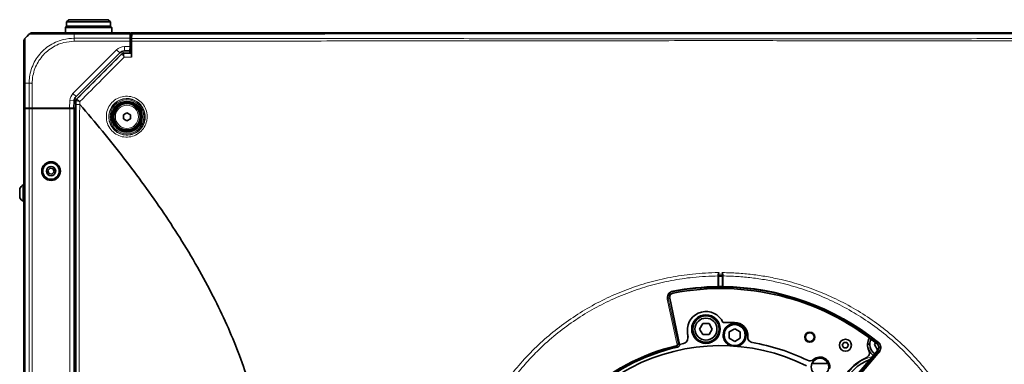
# Model space of a CAD drawing. Header units: millimetres. Extents: x 0 to 1118, y 0 to 864.
# Tile 62 of 200: x 286 to 436, y 471 to 523. Entities that reach past the tile are written whole.
import ezdxf

# ---------------------------------------------------------------- set-up
doc = ezdxf.new("R2010")
doc.units = ezdxf.units.MM

msp = doc.modelspace()

# ---------------------------------------------------------------- linework, layer by layer
at = {"color": 7, "linetype": 'Continuous', "lineweight": 35}
for p, q in [((293.316, 522.093), (293.149, 521.926)), ((293.316, 522.093), (300.016, 522.093)), ((293.666, 523.093), (293.333, 522.759)), ((293.333, 522.759), (293.333, 522.093)), ((299.999, 522.759), (293.333, 522.759)), ((293.666, 523.093), (299.666, 523.093)), ((299.999, 522.759), (299.666, 523.093)), ((299.999, 522.093), (299.999, 522.759)), ((300.183, 521.926), (300.016, 522.093)), ((287.423, 520.683), (287.028, 520.288)), ((293.149, 521.926), (293.149, 521.093)), ((300.183, 521.926), (293.149, 521.926)), ((294.465, 521.093), (302.959, 521.093)), ((300.183, 521.093), (300.183, 521.926)), ((302.959, 521.093), (302.963, 520.897)), ((302.983, 520.897), (302.963, 520.897)), ((303.002, 520.897), (302.983, 520.897)), ((303.002, 520.897), (302.992, 520.288)), ((303.049, 521.093), (303.192, 521.093)), ((303.049, 521.093), (303.049, 520.493)), ((303.21, 520.257), (303.232, 520.893)), ((303.239, 521.093), (303.239, 521.081)), ((303.239, 521.093), (303.25, 521.093)), ((302.969, 519.009), (302.984, 519.817)), ((302.981, 519.659), (303.049, 519.659)), ((302.984, 519.659), (302.983, 519.759)), ((302.992, 520.288), (302.984, 519.817)), ((303.217, 520.493), (302.995, 520.493)), ((303.204, 520.096), (303.049, 520.096)), ((303.049, 519.426), (303.049, 520.096)), ((303.049, 518.026), (303.049, 519.426)), ((303.169, 519.093), (303.151, 519.093)), ((303.151, 519.093), (303.153, 518.026)), ((303.195, 519.831), (303.169, 519.093)), ((303.169, 519.093), (303.169, 519.093)), ((301.406, 518.05), (294.771, 511.414)), ((294.83, 511.017), (301.758, 517.945)), ((301.993, 518.043), (302.067, 518.028)), ((302.067, 518.028), (302.652, 518.027)), ((302.958, 518.343), (302.113, 518.343)), ((303.153, 518.026), (302.652, 518.027)), ((302.958, 518.343), (302.952, 518.026)), ((302.969, 519.009), (302.958, 518.343)), ((303.049, 518.993), (302.969, 518.993)), ((303.159, 518.019), (303.153, 518.026)), ((286.833, 509.659), (286.833, 513.425)), ((294.479, 510.759), (294.422, 509.659)), ((294.733, 404.737), (294.733, 510.782)), ((294.749, 510.185), (294.749, 510.775)), ((287.028, 509.659), (286.833, 509.659)), ((286.833, 509.593), (286.833, 405.926)), ((287.028, 509.593), (286.833, 509.593)), ((286.999, 509.593), (286.999, 509.659)), ((287.637, 509.659), (287.028, 509.659)), ((287.637, 509.593), (287.028, 509.593)), ((287.534, 509.593), (287.533, 509.659)), ((288.109, 509.659), (287.637, 509.659)), ((288.109, 509.593), (287.637, 509.593)), ((293.754, 509.659), (288.109, 509.659)), ((293.833, 509.593), (288.109, 509.593)), ((288.165, 509.593), (288.166, 509.659)), ((288.366, 509.593), (288.366, 509.659)), ((289.167, 509.593), (289.166, 509.659)), ((292.898, 509.593), (292.899, 509.659)), ((293.116, 509.593), (293.116, 509.659)), ((294.422, 509.659), (293.754, 509.659)), ((293.783, 509.659), (293.783, 509.593)), ((294.499, 509.593), (293.833, 509.593)), ((294.733, 509.659), (294.422, 509.659)), ((294.499, 509.593), (294.499, 405.926)), ((294.528, 509.593), (294.499, 509.593)), ((294.528, 509.593), (294.733, 509.593)), ((301.983, 508.641), (302.499, 508.939)), ((301.983, 508.044), (301.983, 508.641)), ((302.499, 508.939), (303.016, 508.641)), ((303.016, 508.641), (303.016, 508.044)), ((302.499, 507.746), (301.983, 508.044)), ((303.016, 508.044), (302.499, 507.746)), ((290.838, 500.555), (290.503, 500.21)), ((290.503, 500.21), (290.634, 499.747)), ((290.634, 499.747), (291.101, 499.63)), ((291.304, 500.438), (290.838, 500.555)), ((291.101, 499.63), (291.436, 499.975)), ((291.436, 499.975), (291.304, 500.438)), ((286.206, 497.463), (286.206, 496.056)), ((286.833, 498.009), (286.746, 498.009)), ((286.746, 498.009), (286.746, 495.509)), ((286.746, 495.509), (286.833, 495.509)), ((392.332, 484.384), (392.332, 484.401)), ((392.333, 484.167), (392.333, 482.595)), ((392.999, 484.167), (393, 484.384)), ((392.999, 484.167), (392.999, 482.595)), ((393, 484.401), (393, 484.384)), ((392.333, 482.595), (392.332, 482.554)), ((386.439, 473.762), (384.948, 480.777)), ((387.704, 474.768), (387.636, 475.735)), ((387.636, 475.735), (387.665, 475.482)), ((389.97, 476.925), (389.489, 476.092)), ((389.489, 476.092), (389.97, 475.259)), ((390.933, 476.925), (389.97, 476.925)), ((391.414, 476.092), (390.933, 476.925)), ((390.933, 475.259), (391.414, 476.092)), ((393.044, 477.101), (394.811, 477.101)), ((393.186, 475.527), (393.186, 475.818)), ((394.817, 476.15), (393.98, 475.667)), ((393.98, 475.667), (393.98, 474.701)), ((395.653, 475.667), (394.817, 476.15)), ((395.653, 474.701), (395.653, 475.667)), ((387.665, 475.482), (387.764, 474.867)), ((387.764, 474.867), (387.698, 474.857)), ((389.97, 475.259), (390.933, 475.259)), ((393.98, 474.701), (394.817, 474.218)), ((394.817, 474.218), (395.653, 474.701)), ((396.478, 475.056), (396.562, 475.056)), ((396.806, 474.962), (396.803, 474.915)), ((386.434, 473.772), (387.029, 473.892)), ((393.751, 473.797), (393.894, 473.797)), ((395.74, 473.797), (395.883, 473.797)), ((411.397, 474.056), (411.156, 473.64)), ((411.156, 473.64), (411.397, 473.223)), ((411.878, 474.056), (411.397, 474.056)), ((411.397, 473.223), (411.878, 473.223)), ((412.119, 473.64), (411.878, 474.056)), ((411.878, 473.223), (412.119, 473.64)), ((416.546, 472.898), (412.365, 467.916)), ((415, 473.797), (415.333, 473.797)), ((416.198, 474.039), (416.037, 473.759)), ((416.037, 473.759), (416.518, 472.926)), ((416.518, 472.926), (416.568, 472.926)), ((406.558, 470.889), (408.992, 470.889))]:
    msp.add_line(p, q, dxfattribs=at)
at = {"color": 7, "linetype": 'Continuous', "lineweight": 18}
for p, q in [((302.963, 520.897), (294.462, 520.897)), ((294.499, 520.683), (294.499, 520.288)), ((294.499, 520.288), (302.992, 520.288)), ((302.984, 519.817), (294.5, 519.817)), ((303.049, 519.759), (302.983, 519.759)), ((302.983, 519.659), (302.983, 519.759)), ((303.181, 519.426), (303.049, 519.426)), ((294.299, 511.886), (300.935, 518.521)), ((300.935, 518.521), (301.406, 518.05)), ((301.767, 517.924), (301.758, 517.945)), ((301.766, 517.923), (301.767, 517.924)), ((301.993, 518.043), (302.002, 518.021)), ((302.002, 518.021), (302, 518.02)), ((302.113, 519.009), (302.969, 519.009)), ((302.113, 519.009), (302.113, 518.343)), ((287.637, 513.426), (287.028, 513.426)), ((287.028, 513.426), (287.028, 509.659)), ((287.637, 509.659), (287.637, 513.426)), ((288.109, 513.425), (288.109, 509.659)), ((294.299, 511.886), (294.771, 511.414)), ((293.754, 509.659), (293.813, 510.794)), ((293.813, 510.794), (294.479, 510.759)), ((294.749, 510.775), (294.733, 510.782)), ((294.749, 510.775), (294.749, 510.775)), ((294.83, 511.017), (294.846, 511.011)), ((294.846, 511.011), (294.846, 511.011)), ((295.355, 510.666), (295.355, 510.203)), ((287.028, 509.593), (287.028, 405.926)), ((287.162, 509.659), (287.162, 509.593)), ((287.637, 509.593), (287.637, 405.926)), ((288.109, 509.593), (288.109, 405.926)), ((293.833, 509.593), (293.833, 405.926)), ((392.395, 484.674), (392.398, 484.427)), ((392.934, 484.427), (392.937, 484.674)), ((392.335, 484.201), (392.332, 484.384)), ((392.335, 482.621), (392.335, 484.125)), ((392.398, 484.427), (392.401, 484.229)), ((392.931, 484.229), (392.934, 484.427)), ((393, 484.384), (392.997, 484.201)), ((392.997, 484.125), (392.997, 482.621)), ((385.422, 481.791), (385.401, 481.898)), ((385.422, 481.791), (385.467, 481.559)), ((392.332, 482.554), (392.334, 482.556)), ((392.998, 482.556), (392.999, 482.554)), ((384.724, 480.729), (384.948, 480.777)), ((384.724, 480.729), (386.221, 473.902)), ((385.971, 473.507), (385.946, 473.614)), ((412.629, 467.937), (416.721, 472.751)), ((416.604, 474.016), (416.455, 473.833)), ((416.721, 472.751), (416.546, 472.898)), ((416.673, 474.101), (416.604, 474.016))]:
    msp.add_line(p, q, dxfattribs=at)
at = {"color": 7, "linetype": 'Continuous', "lineweight": 18, "flags": 128}
for points in [[(392.401, 484.229), (392.388, 484.228), (392.376, 484.227), (392.364, 484.224), (392.354, 484.22), (392.346, 484.216), (392.34, 484.211), (392.336, 484.206), (392.335, 484.201)], [(392.402, 484.102), (392.389, 484.103), (392.377, 484.104), (392.365, 484.106), (392.355, 484.109), (392.347, 484.112), (392.341, 484.116), (392.337, 484.12), (392.335, 484.125)], [(392.402, 484.102), (392.402, 483.977), (392.402, 483.476), (392.402, 482.599)], [(392.997, 484.125), (392.995, 484.12), (392.991, 484.116), (392.985, 484.112), (392.977, 484.109), (392.967, 484.106), (392.955, 484.104), (392.943, 484.103), (392.93, 484.102)], [(392.93, 482.599), (392.93, 482.724), (392.93, 483.225), (392.93, 484.102)], [(392.997, 484.201), (392.996, 484.206), (392.992, 484.211), (392.986, 484.216), (392.978, 484.22), (392.967, 484.224), (392.956, 484.227), (392.944, 484.228), (392.931, 484.229)], [(392.402, 482.599), (392.389, 482.599), (392.377, 482.601), (392.365, 482.603), (392.355, 482.606), (392.347, 482.609), (392.341, 482.613), (392.337, 482.617), (392.335, 482.621)], [(392.401, 482.489), (392.399, 482.487), (392.397, 482.486)], [(392.997, 482.621), (392.995, 482.617), (392.991, 482.613), (392.985, 482.609), (392.977, 482.606), (392.967, 482.603), (392.955, 482.601), (392.943, 482.599), (392.93, 482.599)], [(392.935, 482.486), (392.932, 482.488), (392.932, 482.488), (392.931, 482.489)], [(384.724, 480.729), (384.723, 480.717), (384.716, 480.705), (384.702, 480.692), (384.684, 480.68), (384.661, 480.667), (384.634, 480.656), (384.605, 480.647), (384.574, 480.639)], [(386.07, 473.812), (386.003, 474.118), (385.735, 475.341), (384.574, 480.639)], [(386.221, 473.902), (386.219, 473.89), (386.212, 473.878), (386.199, 473.865), (386.181, 473.852), (386.158, 473.84), (386.131, 473.829), (386.101, 473.819), (386.07, 473.812)], [(386.221, 473.902), (386.33, 473.832), (386.439, 473.762)], [(416.812, 472.601), (416.788, 472.622), (416.766, 472.645), (416.748, 472.667), (416.733, 472.689), (416.723, 472.709), (416.718, 472.726), (416.717, 472.74), (416.721, 472.751)], [(416.812, 472.601), (416.609, 472.362), (415.797, 471.407), (412.72, 467.787)]]:
    msp.add_lwpolyline(points, dxfattribs=at)
at = {"color": 7, "linetype": 'Continuous', "lineweight": 18}
for radius in [2.736, 2.57, 1.757]:
    msp.add_circle((302.499, 508.343), radius, dxfattribs=at)
at = {"color": 7, "linetype": 'Continuous', "lineweight": 35}
for centre, radius in [((302.499, 508.343), 2.333), ((302.499, 508.343), 2.25), ((302.499, 508.343), 2.1), ((302.499, 508.343), 2), ((290.969, 500.093), 1.417), ((290.969, 500.093), 1.312), ((290.969, 500.093), 1.25), ((290.969, 500.093), 0.704), ((390.452, 476.092), 2.167), ((390.452, 476.092), 2), ((390.452, 476.092), 1.667), ((394.817, 475.184), 1.667), ((394.817, 475.184), 1.6), ((406.223, 474.859), 0.767), ((406.224, 474.878), 0.667), ((411.638, 473.64), 0.917), ((407.775, 470.344), 1.333)]:
    msp.add_circle(centre, radius, dxfattribs=at)
for centre, radius, start, end in [((288.109, 520.426), 0.667, 90, 111.61486), ((287.499, 519.009), 0.667, 180, 227.26112), ((302.113, 517.343), 1, 90, 135), ((302.001, 517.688), 0.332, 90.09015, 134.88823), ((295.478, 510.707), 1, 135, 177), ((295.082, 510.775), 0.333, 135.01419, 179.98703), ((287.464, 496.759), 1.442, 119.88215, 150.7838), ((287.464, 496.759), 1.442, 209.2162, 240.11785), ((392.666, 444.426), 38.06, 90.40438, 100.97222), ((392.666, 444.426), 37.825, 51.02778, 100.97222), ((392.666, 444.426), 38.064, 89.60124, 90.39876), ((392.666, 444.426), 38.06, 51.02778, 89.59562), ((385.592, 480.913), 0.658, 100.97222, 192), ((390.463, 475.932), 2.833, 24.36079, 184), ((394.817, 475.184), 1.75, 283.25012, 180), ((394.811, 475.101), 2, 356, 90), ((386.873, 474.71), 0.833, 280.82971, 4), ((394.817, 475.184), 1.75, 180, 248.74988), ((397.634, 474.857), 0.833, 176, 260.72754), ((406.224, 474.878), 0.75, 114.17502, 0), ((406.224, 474.878), 0.75, 0, 61.8285), ((416.999, 473.741), 2, 149.64791, 206.07019), ((416.999, 473.759), 1.667, 151.50286, 237.09856), ((392.666, 444.426), 29.167, 63.34723, 172.28355), ((392.666, 444.426), 29.842, 102.96505, 164.61944), ((392.666, 444.426), 29.658, 102.62005, 164.66754), ((392.666, 444.426), 30, 63.86599, 80.72754), ((414.454, 472.496), 0.833, 293.16918, 26.07019), ((416.999, 473.759), 2, 178.93598, 235.91082), ((416.042, 473.321), 0.658, 320, 51.02778), ((406.247, 472.107), 0.833, 243.86599, 310.90188), ((407.775, 470.344), 1.5, 348.61673, 130.90188), ((417.5, 465.339), 6.5, 109.32854, 160.91693), ((417.536, 465.294), 7, 113.16918, 148.88721)]:
    msp.add_arc(centre, radius, start, end, dxfattribs=at)
at = {"color": 7, "linetype": 'Continuous', "lineweight": 18}
for centre, radius, start, end in [((303.255, 521.077), 0.0166, 104.98401, 163.45375), ((302.113, 517.343), 1.667, 90, 135), ((302.002, 517.688), 0.333, 90.00748, 134.99252), ((295.478, 510.707), 1.667, 135, 177), ((295.082, 510.775), 0.333, 135.00748, 179.99252), ((392.388, 484.355), 0.0721, 81.59732, 140.28448), ((392.944, 484.355), 0.0721, 39.71552, 98.40268), ((392.666, 444.426), 38.17, 90.50036, 100.97222), ((392.401, 482.556), 0.0667, 180.38445, 270.3783), ((392.666, 444.426), 38.174, 89.60372, 90.39628), ((392.931, 482.556), 0.0667, 269.6217, 359.61555), ((392.666, 444.426), 38.17, 51.02778, 89.49964), ((392.666, 444.426), 29.951, 102.96505, 164.61944), ((340.336, 402.792), 84.161, 56.98998, 57.16464), ((417.5, 465.339), 6.833, 104.90004, 149.87018)]:
    msp.add_arc(centre, radius, start, end, dxfattribs=at)
at = {"color": 7, "linetype": 'Continuous', "lineweight": 35}
for centre, major_axis in [((301.994, 517.709), (-0.128, 0.308)), ((295.066, 510.782), (-0.308, 0.128))]:
    msp.add_ellipse(centre, major_axis=major_axis, ratio=0.9998216, start_param=5.8905493, end_param=6.6758213, dxfattribs=at)
for points, knots in [([(287.702, 520.916), (287.624, 520.846), (287.391, 520.639), (287.172, 520.424), (287.026, 520.281)], [0, 0, 0, 0, 0.33446706, 1, 1, 1, 1]), ([(287.423, 520.683), (287.426, 520.686), (287.447, 520.707), (287.519, 520.779), (287.587, 520.847), (287.637, 520.897)], [0, 0, 0, 0, 0.05123887, 0.3045526, 1, 1, 1, 1]), ([(288.109, 521.093), (288.144, 521.093), (288.204, 521.093), (288.608, 521.093), (289.159, 521.093), (289.903, 521.093), (290.802, 521.093), (291.742, 521.093), (292.764, 521.093), (293.686, 521.093), (294.257, 521.093), (294.465, 521.093)], [0, 0, 0, 0, 0.1476521, 0.2562048, 0.3647764, 0.4995885, 0.6089422, 0.7182918, 0.8277419, 0.9371756, 1, 1, 1, 1]), ([(303.239, 521.081), (303.238, 521.056), (303.236, 521.017), (303.233, 520.925), (303.232, 520.893)], [0, 0, 0, 0, 0.65103264, 1, 1, 1, 1]), ([(303.25, 521.093), (305.576, 521.093), (310.23, 521.093), (317.175, 521.093), (324.088, 521.093), (330.903, 521.093), (339.855, 521.093), (348.711, 521.093), (357.587, 521.093), (364.269, 521.093), (370.986, 521.093), (377.745, 521.093), (384.539, 521.093), (391.359, 521.093), (398.178, 521.093), (404.982, 521.093), (411.754, 521.093), (418.488, 521.093), (425.185, 521.093), (431.85, 521.093), (440.716, 521.093), (449.58, 521.093), (458.487, 521.093), (465.194, 521.093), (471.93, 521.093), (477.563, 521.093), (480.952, 521.093), (482.082, 521.093)], [0, 0, 0, 0, 0.0386927, 0.0774175, 0.1160207, 0.1546446, 0.1921989, 0.2673059, 0.3048644, 0.3424318, 0.3799908, 0.4175587, 0.4551965, 0.4927626, 0.5304261, 0.5679905, 0.605546, 0.6431652, 0.6807169, 0.7182881, 0.7558417, 0.8309525, 0.8685097, 0.9060809, 0.9436388, 0.9812228, 1, 1, 1, 1]), ([(286.833, 513.425), (286.833, 513.736), (286.833, 514.357), (286.833, 515.319), (286.833, 516.284), (286.833, 517.182), (286.833, 517.981), (286.833, 518.659), (286.833, 519.217), (286.833, 519.602), (286.833, 519.791), (286.833, 519.81), (286.833, 519.816)], [0, 0, 0, 0, 0.09291466, 0.18581515, 0.29447761, 0.40316207, 0.50020129, 0.60862537, 0.71704406, 0.82556878, 0.93408084, 1, 1, 1, 1]), ([(303.169, 519.093), (303.169, 518.731), (303.17, 518.165), (303.171, 517.599), (303.171, 517.394)], [0, 0, 0, 0, 0.638284, 1, 1, 1, 1]), ([(303.21, 520.257), (303.208, 520.199), (303.204, 520.083), (303.198, 519.924), (303.195, 519.84), (303.195, 519.831)], [0, 0, 0, 0, 0.4692263, 0.9384775, 1, 1, 1, 1]), ([(302.002, 518.021), (302.219, 518.021), (302.605, 518.02), (302.99, 518.02), (303.159, 518.019)], [0, 0, 0, 0, 0.5611791, 1, 1, 1, 1]), ([(303.159, 518.019), (303.161, 518.01), (303.163, 517.993), (303.167, 517.873), (303.169, 517.7), (303.171, 517.528), (303.171, 517.424), (303.171, 517.394)], [0, 0, 0, 0, 0.2282981, 0.4566239, 0.6841374, 0.9099716, 1, 1, 1, 1]), ([(295.354, 510.203), (295.353, 510.204), (295.35, 510.207), (295.346, 510.209), (295.344, 510.209), (295.343, 510.209)], [0, 0, 0, 0, 0.5525565, 0.783445, 1, 1, 1, 1]), ([(323.229, 444.426), (323.357, 445.47), (323.614, 447.554), (323.73, 450.715), (323.655, 453.862), (323.382, 456.993), (322.93, 460.104), (322.206, 463.69), (321.128, 467.701), (319.645, 472.039), (317.902, 476.311), (315.879, 480.605), (313.527, 485.017), (310.917, 489.414), (308.1, 493.75), (305.139, 497.966), (302.021, 502.109), (298.769, 506.193), (296.5, 508.858), (295.355, 510.203)], [0, 0, 0, 0, 0.0424574, 0.0847658, 0.1272194, 0.1691582, 0.2114722, 0.2543167, 0.3176547, 0.3807429, 0.4420873, 0.5072033, 0.5760565, 0.6478245, 0.7172868, 0.787986, 0.8583481, 0.9284876, 1, 1, 1, 1]), ([(392.332, 484.401), (392.338, 484.446), (392.348, 484.531), (392.376, 484.618), (392.391, 484.663), (392.394, 484.673), (392.395, 484.674)], [0, 0, 0, 0, 0.4675085, 0.8814711, 0.9896679, 1, 1, 1, 1]), ([(392.937, 484.674), (392.938, 484.673), (392.951, 484.634), (392.98, 484.546), (392.993, 484.452), (393, 484.401)], [0, 0, 0, 0, 0.0103391, 0.4747507, 1, 1, 1, 1]), ([(392.332, 484.384), (392.332, 484.322), (392.333, 484.248), (392.333, 484.178), (392.333, 484.167)], [0, 0, 0, 0, 0.8414607, 1, 1, 1, 1]), ([(392.397, 482.486), (392.397, 482.486), (392.394, 482.486), (392.378, 482.487), (392.356, 482.498), (392.336, 482.524), (392.333, 482.545), (392.332, 482.554)], [0, 0, 0, 0, 0.0088262, 0.1176952, 0.5163874, 0.7997127, 1, 1, 1, 1]), ([(392.999, 482.554), (392.998, 482.545), (392.996, 482.524), (392.976, 482.498), (392.954, 482.487), (392.938, 482.486), (392.935, 482.486), (392.935, 482.486)], [0, 0, 0, 0, 0.2002873, 0.4836126, 0.8823048, 0.9911738, 1, 1, 1, 1]), ([(392.999, 482.554), (392.999, 482.558), (392.999, 482.571), (392.999, 482.585), (392.999, 482.595)], [0, 0, 0, 0, 0.3055098, 1, 1, 1, 1]), ([(386.439, 473.762), (386.443, 473.725), (386.452, 473.65), (386.416, 473.54), (386.349, 473.449), (386.267, 473.391), (386.209, 473.374), (386.186, 473.367)], [0, 0, 0, 0, 0.2161964, 0.4323944, 0.6485568, 0.8647047, 1, 1, 1, 1])]:
    msp.add_open_spline(points, degree=3, knots=knots, dxfattribs=at)
for points in [[(287.637, 520.897), (287.67, 520.927), (287.735, 520.985), (287.852, 521.045), (287.978, 521.085), (288.065, 521.09), (288.109, 521.093)], [(287.028, 520.288), (286.999, 520.255), (286.941, 520.19), (286.88, 520.073), (286.84, 519.947), (286.835, 519.86), (286.833, 519.816)]]:
    msp.add_open_spline(points, degree=3, dxfattribs=at)
at = {"color": 7, "linetype": 'Continuous', "lineweight": 18}
for points, knots in [([(294.462, 520.897), (294.238, 520.897), (293.63, 520.897), (292.639, 520.893), (291.542, 520.885), (290.521, 520.878), (289.552, 520.875), (288.752, 520.879), (288.169, 520.886), (287.802, 520.894), (287.745, 520.895), (287.722, 520.896)], [0, 0, 0, 0, 0.06713776, 0.18263818, 0.30157582, 0.41695698, 0.53579105, 0.68017656, 0.79475623, 0.912682, 1, 1, 1, 1]), ([(294.462, 520.897), (294.463, 520.88), (294.467, 520.821), (294.475, 520.752), (294.491, 520.698), (294.497, 520.686), (294.499, 520.684), (294.499, 520.683)], [0, 0, 0, 0, 0.2452024, 0.8175352, 0.9606824, 0.9921507, 1, 1, 1, 1]), ([(482.1, 520.893), (480.982, 520.894), (477.608, 520.897), (471.994, 520.902), (465.269, 520.908), (458.571, 520.914), (449.669, 520.922), (440.807, 520.931), (431.938, 520.939), (425.265, 520.945), (418.557, 520.949), (411.809, 520.953), (405.019, 520.956), (398.197, 520.957), (391.358, 520.958), (384.521, 520.957), (377.705, 520.955), (370.929, 520.952), (364.196, 520.947), (357.504, 520.942), (348.622, 520.935), (339.764, 520.926), (330.817, 520.917), (324.009, 520.911), (317.112, 520.905), (310.187, 520.899), (305.55, 520.895), (303.232, 520.893)], [0, 0, 0, 0, 0.0185887, 0.0560884, 0.0935888, 0.1310999, 0.1686122, 0.2436821, 0.281247, 0.3188564, 0.3564632, 0.39414, 0.4318132, 0.4694841, 0.5072091, 0.5449346, 0.5826323, 0.6203335, 0.6579646, 0.6955644, 0.7331664, 0.8082573, 0.8457747, 0.88433, 0.9228841, 0.9614424, 1, 1, 1, 1]), ([(287.028, 520.288), (287.028, 520.281), (287.028, 520.261), (287.033, 520.066), (287.041, 519.66), (287.049, 519.066), (287.053, 518.338), (287.051, 517.478), (287.045, 516.51), (287.035, 515.472), (287.028, 514.431), (287.028, 513.763), (287.028, 513.426)], [0, 0, 0, 0, 0.0657965, 0.1727607, 0.2828934, 0.389757, 0.4997969, 0.5968708, 0.7039461, 0.8142113, 0.9061257, 1, 1, 1, 1]), ([(287.638, 513.426), (287.645, 513.655), (287.663, 514.271), (287.855, 515.274), (288.263, 516.377), (288.86, 517.403), (289.634, 518.325), (290.571, 519.103), (291.641, 519.704), (292.947, 520.179), (293.929, 520.248), (294.499, 520.288)], [0, 0, 0, 0, 0.0638809, 0.1715817, 0.2825247, 0.3900468, 0.5008149, 0.6162125, 0.7271686, 0.8416822, 1, 1, 1, 1]), ([(294.5, 519.816), (293.97, 519.779), (293.062, 519.714), (291.85, 519.264), (290.857, 518.702), (289.989, 517.975), (289.268, 517.12), (288.707, 516.175), (288.32, 515.148), (288.133, 514.217), (288.115, 513.639), (288.109, 513.425)], [0, 0, 0, 0, 0.1584128, 0.2711139, 0.3838354, 0.4991898, 0.6083334, 0.7174776, 0.826751, 0.9360043, 1, 1, 1, 1]), ([(482.137, 519.831), (479.402, 519.833), (473.928, 519.838), (466.246, 519.845), (459.074, 519.849), (450.186, 519.859), (441.337, 519.87), (432.481, 519.88), (425.814, 519.887), (419.724, 519.894), (414.216, 519.899), (409.295, 519.902), (404.345, 519.906), (399.892, 519.907), (394.812, 519.908), (389.101, 519.908), (382.259, 519.906), (375.448, 519.902), (368.681, 519.898), (361.961, 519.89), (355.278, 519.883), (348.627, 519.875), (341.988, 519.868), (335.346, 519.859), (328.807, 519.852), (322.36, 519.847), (316.002, 519.843), (309.614, 519.836), (305.335, 519.833), (303.195, 519.831)], [0, 0, 0, 0, 0.0454634, 0.0909796, 0.1284128, 0.1658631, 0.2408201, 0.2783446, 0.3159249, 0.3535193, 0.3808323, 0.408165, 0.435597, 0.4630614, 0.4819032, 0.5195969, 0.5573912, 0.5950659, 0.6326997, 0.6703832, 0.7079414, 0.7455094, 0.7830119, 0.8204715, 0.8579362, 0.8934038, 0.9288875, 0.9644312, 1, 1, 1, 1]), ([(303.21, 520.257), (306.061, 520.255), (311.764, 520.251), (320.268, 520.243), (328.142, 520.236), (335.39, 520.229), (342.034, 520.223), (348.674, 520.216), (355.323, 520.209), (362, 520.203), (368.715, 520.198), (375.473, 520.194), (382.273, 520.192), (389.104, 520.191), (394.805, 520.191), (399.879, 520.191), (404.325, 520.193), (409.267, 520.194), (414.183, 520.197), (419.685, 520.201), (425.77, 520.205), (432.434, 520.212), (441.29, 520.221), (450.142, 520.23), (459.035, 520.238), (466.211, 520.247), (473.903, 520.253), (479.382, 520.256), (482.122, 520.257)], [0, 0, 0, 0, 0.0473993, 0.0948151, 0.1422221, 0.1797066, 0.2171922, 0.2547039, 0.2922586, 0.3298115, 0.3674382, 0.405061, 0.4426881, 0.4803789, 0.5180687, 0.5368834, 0.5642953, 0.5917079, 0.6190028, 0.6462989, 0.6838673, 0.7214385, 0.7589644, 0.8339567, 0.8714303, 0.9089027, 0.954452, 1, 1, 1, 1]), ([(294.846, 511.011), (296.004, 512.167), (298.311, 514.471), (300.618, 516.775), (301.766, 517.923)], [0, 0, 0, 0, 0.5019628, 1, 1, 1, 1]), ([(302.073, 517.394), (302.072, 517.395), (302.055, 517.422), (301.996, 517.512), (301.907, 517.655), (301.824, 517.796), (301.772, 517.894), (301.768, 517.913), (301.766, 517.923)], [0, 0, 0, 0, 0.0033904, 0.1017342, 0.3382254, 0.561142, 0.7787183, 1, 1, 1, 1]), ([(302.073, 517.394), (302.073, 517.395), (302.066, 517.427), (302.046, 517.533), (302.017, 517.701), (301.996, 517.867), (301.989, 517.984), (301.996, 518.008), (302, 518.02)], [0, 0, 0, 0, 0.0033916, 0.1017336, 0.3382246, 0.561143, 0.778721, 1, 1, 1, 1]), ([(302.073, 517.394), (300.957, 516.277), (298.718, 514.034), (296.479, 511.791), (295.355, 510.666)], [0, 0, 0, 0, 0.4980576, 1, 1, 1, 1]), ([(303.171, 517.394), (302.975, 517.394), (302.609, 517.394), (302.243, 517.394), (302.073, 517.394)], [0, 0, 0, 0, 0.5358573, 1, 1, 1, 1]), ([(294.747, 405.038), (294.747, 406.253), (294.748, 408.685), (294.748, 413.549), (294.749, 427.117), (294.749, 449.39), (294.749, 474.403), (294.75, 492.082), (294.749, 501.134), (294.75, 506.306), (294.749, 508.892), (294.749, 510.185)], [0, 0, 0, 0, 0.0346874, 0.0693823, 0.1387722, 0.4218158, 0.7048593, 0.8524289, 0.926214, 0.9631063, 1, 1, 1, 1]), ([(295.355, 510.666), (295.354, 510.666), (295.273, 510.682), (295.113, 510.714), (294.917, 510.751), (294.78, 510.775), (294.759, 510.775), (294.749, 510.775)], [0, 0, 0, 0, 0.0033509, 0.2541739, 0.5072101, 0.7540624, 1, 1, 1, 1]), ([(295.343, 510.209), (295.27, 510.208), (295.122, 510.207), (294.936, 510.202), (294.804, 510.195), (294.758, 510.19), (294.75, 510.186), (294.749, 510.185), (294.749, 510.185)], [0, 0, 0, 0, 0.2334558, 0.4669115, 0.7003706, 0.9338356, 0.9740937, 1, 1, 1, 1]), ([(295.355, 510.666), (295.354, 510.666), (295.285, 510.712), (295.149, 510.802), (294.984, 510.913), (294.869, 510.992), (294.854, 511.004), (294.846, 511.011)], [0, 0, 0, 0, 0.00335075, 0.25417399, 0.50720998, 0.75406206, 1, 1, 1, 1]), ([(295.343, 510.209), (295.331, 509.78), (295.281, 508.111), (295.287, 505.2), (295.284, 500.238), (295.223, 491.556), (295.248, 474.193), (295.211, 449.389), (295.222, 427.111), (295.264, 413.536), (295.261, 408.663), (295.303, 406.227), (295.324, 405.009)], [0, 0, 0, 0, 0.01225132, 0.04762063, 0.08299336, 0.15373267, 0.29522325, 0.57813035, 0.86103875, 0.93051742, 0.96525712, 1, 1, 1, 1]), ([(299.371, 508.644), (299.371, 508.644), (299.403, 508.99), (299.586, 509.675), (300.18, 510.55), (301.026, 511.181), (302.033, 511.499), (303.091, 511.468), (304.084, 511.086), (304.898, 510.391), (305.434, 509.461), (305.604, 508.531), (305.516, 507.612), (305.181, 506.747), (304.504, 505.945), (303.603, 505.408), (302.571, 505.194), (301.518, 505.333), (300.563, 505.82), (299.831, 506.6), (299.377, 507.583), (299.373, 508.291), (299.371, 508.644)], [0, 0, 0, 0, 0.0000686, 0.0533994, 0.1064817, 0.1595166, 0.2127148, 0.2662639, 0.3202732, 0.3746903, 0.4292413, 0.483491, 0.5176113, 0.5703307, 0.6230411, 0.6758251, 0.7291614, 0.7831804, 0.8376458, 0.8921441, 0.9463317, 1, 1, 1, 1]), ([(299.741, 508.595), (299.743, 508.28), (299.747, 507.647), (300.154, 506.769), (300.81, 506.072), (301.664, 505.637), (302.605, 505.512), (303.528, 505.701), (304.334, 506.18), (304.939, 506.895), (305.238, 507.668), (305.316, 508.489), (305.162, 509.32), (304.681, 510.151), (303.953, 510.772), (303.065, 511.113), (302.12, 511.142), (301.219, 510.859), (300.467, 510.296), (299.918, 509.516), (299.8, 508.902), (299.741, 508.595)], [0, 0, 0, 0, 0.0535764, 0.1077591, 0.1623424, 0.2169479, 0.2711001, 0.3245025, 0.3772566, 0.4298594, 0.4824537, 0.5165189, 0.5707562, 0.6253928, 0.6799513, 0.734092, 0.7877078, 0.8408832, 0.8938145, 0.9467472, 1, 1, 1, 1]), ([(392.937, 484.674), (392.959, 484.674), (393.722, 484.668), (395.231, 484.614), (397.456, 484.41), (399.673, 484.083), (402.227, 483.559), (405.102, 482.759), (408.26, 481.59), (411.342, 480.146), (414.284, 478.45), (417.064, 476.518), (419.662, 474.373), (422.097, 471.992), (424.32, 469.415), (426.307, 466.673), (428.052, 463.788), (429.562, 460.738), (430.809, 457.567), (431.779, 454.313), (432.472, 451.003), (432.887, 447.613), (433.013, 444.195), (432.848, 440.783), (432.398, 437.404), (431.655, 434.039), (430.628, 430.758), (429.33, 427.589), (427.779, 424.556), (425.956, 421.634), (423.898, 418.891), (421.627, 416.347), (419.17, 414.019), (416.497, 411.883), (413.659, 409.987), (410.689, 408.349), (407.613, 406.971), (404.402, 405.844), (400.833, 404.923), (396.909, 404.299), (392.975, 404.091), (389.326, 404.242), (385.983, 404.659), (382.656, 405.361), (379.4, 406.343), (376.252, 407.59), (373.232, 409.087), (370.32, 410.848), (367.567, 412.85), (365.005, 415.067), (362.647, 417.478), (360.48, 420.103), (358.541, 422.905), (356.854, 425.849), (355.422, 428.911), (354.243, 432.113), (353.339, 435.409), (352.72, 438.76), (352.384, 442.14), (352.334, 445.569), (352.577, 448.986), (353.108, 452.359), (353.919, 455.671), (355.023, 458.941), (356.402, 462.096), (358.031, 465.098), (359.894, 467.934), (362.013, 470.632), (364.344, 473.127), (366.862, 475.402), (369.54, 477.445), (372.41, 479.277), (375.417, 480.854), (378.532, 482.167), (381.728, 483.213), (385.035, 483.996), (388.579, 484.523), (391.05, 484.664), (392.373, 484.674), (392.395, 484.674)], [0, 0, 0, 0, 0.0002539, 0.0090712, 0.0179291, 0.026787, 0.035686, 0.0488989, 0.0622033, 0.0756493, 0.0892892, 0.1025105, 0.1158235, 0.1292787, 0.1429289, 0.1562031, 0.1694773, 0.1829408, 0.1966004, 0.2099169, 0.2232334, 0.236741, 0.2504463, 0.2638184, 0.2772855, 0.2909002, 0.3047169, 0.3180817, 0.3315418, 0.3451491, 0.3589587, 0.3722391, 0.3856127, 0.3991307, 0.4128463, 0.4261173, 0.4393883, 0.4528475, 0.4665011, 0.4831413, 0.4999655, 0.5132274, 0.5264892, 0.5399386, 0.5535822, 0.5668544, 0.5801266, 0.593587, 0.6072423, 0.6205199, 0.6337974, 0.6472639, 0.6609258, 0.6742325, 0.6875393, 0.7010363, 0.7147304, 0.7281024, 0.7414745, 0.7550395, 0.7688046, 0.7821319, 0.7955538, 0.8092741, 0.8230978, 0.8364092, 0.8498147, 0.8633661, 0.8771168, 0.8903348, 0.9036444, 0.917096, 0.9307421, 0.9439373, 0.9572237, 0.9706511, 0.9842717, 0.9997461, 1, 1, 1, 1]), ([(392.333, 484.167), (391.047, 484.121), (388.664, 484.034), (385.209, 483.504), (381.976, 482.748), (378.786, 481.707), (375.702, 480.403), (372.748, 478.847), (369.949, 477.061), (367.283, 475.024), (364.961, 472.914), (362.961, 470.794), (361.259, 468.728), (359.693, 466.54), (358.275, 464.243), (356.917, 461.666), (355.677, 458.803), (354.604, 455.625), (353.796, 452.332), (353.273, 448.987), (353.036, 445.643), (353.075, 442.304), (353.398, 438.945), (354.004, 435.63), (354.88, 432.4), (356.013, 429.276), (357.418, 426.227), (359.071, 423.315), (360.961, 420.558), (363.059, 417.988), (365.389, 415.577), (367.907, 413.38), (370.601, 411.403), (373.433, 409.671), (376.43, 408.166), (379.534, 406.927), (382.731, 405.953), (385.976, 405.256), (389.302, 404.829), (392.923, 404.674), (396.832, 404.88), (400.664, 405.489), (404.156, 406.39), (407.29, 407.486), (410.353, 408.854), (413.284, 410.476), (416.062, 412.337), (418.665, 414.416), (421.108, 416.729), (423.345, 419.245), (425.353, 421.93), (427.128, 424.771), (428.673, 427.785), (429.954, 430.921), (430.956, 434.127), (431.687, 437.397), (432.144, 440.753), (432.314, 444.132), (432.199, 447.48), (431.812, 450.783), (431.145, 454.074), (430.203, 457.291), (428.997, 460.41), (427.546, 463.394), (425.833, 466.277), (423.888, 468.994), (421.723, 471.535), (419.365, 473.875), (416.792, 476.03), (414.05, 477.954), (411.163, 479.635), (408.162, 481.062), (405.019, 482.243), (402.146, 483.051), (399.598, 483.579), (397.416, 483.902), (395.214, 484.113), (393.739, 484.149), (392.999, 484.167)], [0, 0, 0, 0, 0.01551503, 0.0287692, 0.04211625, 0.05556115, 0.06923259, 0.08248386, 0.09582802, 0.10927025, 0.12293917, 0.13365217, 0.14443884, 0.15522549, 0.16611258, 0.17699969, 0.19036688, 0.20373415, 0.21744266, 0.23125252, 0.244561, 0.25786943, 0.27151084, 0.28525167, 0.29851127, 0.31186249, 0.32531984, 0.33899572, 0.35223937, 0.36562267, 0.37900589, 0.39266438, 0.40591348, 0.41930299, 0.43269251, 0.44635824, 0.45960396, 0.47298988, 0.48637583, 0.50003751, 0.51669715, 0.53354273, 0.54679403, 0.56018568, 0.5735773, 0.58724531, 0.60057276, 0.61390026, 0.62741943, 0.64113722, 0.65448961, 0.66784199, 0.6815363, 0.69533223, 0.70868681, 0.72204139, 0.73573412, 0.74952734, 0.76283247, 0.7761376, 0.78962947, 0.80331525, 0.81656127, 0.82994661, 0.84333191, 0.85699191, 0.87024457, 0.88359022, 0.89704319, 0.91071708, 0.92397546, 0.93732685, 0.95078552, 0.96446517, 0.97330756, 0.98219115, 0.99107474, 1, 1, 1, 1]), ([(392.335, 484.201), (392.335, 484.198), (392.335, 484.184), (392.335, 484.158), (392.335, 484.136), (392.335, 484.125)], [0, 0, 0, 0, 0.1353652, 0.5676827, 1, 1, 1, 1]), ([(392.402, 484.102), (392.402, 484.121), (392.402, 484.157), (392.401, 484.201), (392.401, 484.224), (392.401, 484.229)], [0, 0, 0, 0, 0.4323174, 0.8646359, 1, 1, 1, 1]), ([(392.931, 484.229), (392.931, 484.218), (392.93, 484.19), (392.93, 484.145), (392.93, 484.115), (392.93, 484.102)], [0, 0, 0, 0, 0.2702351, 0.7021574, 1, 1, 1, 1]), ([(392.997, 484.125), (392.997, 484.132), (392.997, 484.15), (392.997, 484.177), (392.997, 484.194), (392.997, 484.201)], [0, 0, 0, 0, 0.2978431, 0.7297636, 1, 1, 1, 1]), ([(384.574, 480.639), (384.559, 480.763), (384.531, 481.012), (384.657, 481.376), (384.89, 481.669), (385.16, 481.838), (385.339, 481.883), (385.401, 481.898)], [0, 0, 0, 0, 0.2292098, 0.4585844, 0.6803883, 0.889032, 1, 1, 1, 1]), ([(385.422, 481.791), (385.369, 481.778), (385.218, 481.74), (384.99, 481.597), (384.793, 481.349), (384.688, 481.042), (384.712, 480.833), (384.724, 480.729)], [0, 0, 0, 0, 0.1097691, 0.3166847, 0.5380851, 0.7686471, 1, 1, 1, 1]), ([(392.335, 482.621), (392.335, 482.616), (392.335, 482.599), (392.335, 482.577), (392.334, 482.56), (392.334, 482.557), (392.334, 482.556)], [0, 0, 0, 0, 0.1598768, 0.4399056, 0.7199531, 1, 1, 1, 1]), ([(392.402, 482.599), (392.402, 482.589), (392.402, 482.562), (392.402, 482.526), (392.402, 482.496), (392.401, 482.492), (392.401, 482.489)], [0, 0, 0, 0, 0.15988368, 0.43991794, 0.71996201, 1, 1, 1, 1]), ([(392.931, 482.489), (392.931, 482.491), (392.93, 482.495), (392.93, 482.524), (392.93, 482.56), (392.93, 482.588), (392.93, 482.599)], [0, 0, 0, 0, 0.2647206, 0.5447345, 0.8247339, 1, 1, 1, 1]), ([(392.998, 482.556), (392.998, 482.557), (392.997, 482.559), (392.997, 482.576), (392.997, 482.598), (392.997, 482.615), (392.997, 482.621)], [0, 0, 0, 0, 0.2647291, 0.5447468, 0.8247413, 1, 1, 1, 1]), ([(385.946, 473.614), (385.963, 473.619), (385.997, 473.631), (386.037, 473.666), (386.065, 473.712), (386.077, 473.763), (386.072, 473.796), (386.07, 473.812)], [0, 0, 0, 0, 0.19853188, 0.39696995, 0.60045344, 0.81664521, 1, 1, 1, 1]), ([(386.221, 473.902), (386.225, 473.871), (386.234, 473.805), (386.209, 473.703), (386.153, 473.612), (386.072, 473.54), (386.005, 473.518), (385.971, 473.507)], [0, 0, 0, 0, 0.1787709, 0.3915279, 0.5949672, 0.7964946, 1, 1, 1, 1]), ([(416.721, 472.751), (416.773, 472.824), (416.881, 472.976), (416.945, 473.257), (416.921, 473.544), (416.81, 473.814), (416.672, 473.949), (416.604, 474.016)], [0, 0, 0, 0, 0.1977615, 0.4107997, 0.6115202, 0.8061206, 1, 1, 1, 1]), ([(416.673, 474.101), (416.754, 474.022), (416.917, 473.863), (417.048, 473.543), (417.078, 473.202), (417.002, 472.869), (416.873, 472.688), (416.812, 472.601)], [0, 0, 0, 0, 0.19591519, 0.39171904, 0.59238788, 0.80410115, 1, 1, 1, 1])]:
    msp.add_open_spline(points, degree=3, knots=knots, dxfattribs=at)
for points in [[(294.462, 520.897), (294.462, 520.927), (294.463, 520.985), (294.464, 521.045), (294.464, 521.085), (294.465, 521.09), (294.465, 521.093)], [(294.499, 520.288), (294.499, 520.255), (294.499, 520.19), (294.5, 520.073), (294.5, 519.948), (294.5, 519.86), (294.5, 519.817)], [(287.028, 513.426), (286.999, 513.426), (286.94, 513.426), (286.88, 513.426), (286.84, 513.426), (286.835, 513.425), (286.833, 513.425)], [(287.637, 513.426), (287.67, 513.426), (287.735, 513.426), (287.852, 513.426), (287.978, 513.426), (288.065, 513.425), (288.109, 513.425)], [(392.934, 484.427), (392.844, 484.427), (392.666, 484.428), (392.487, 484.427), (392.398, 484.427)], [(392.401, 484.229), (392.489, 484.229), (392.666, 484.23), (392.843, 484.229), (392.931, 484.229)], [(392.93, 484.102), (392.842, 484.103), (392.666, 484.104), (392.49, 484.103), (392.402, 484.102)]]:
    msp.add_open_spline(points, degree=3, dxfattribs=at)

doc.saveas('drawing.dxf')
